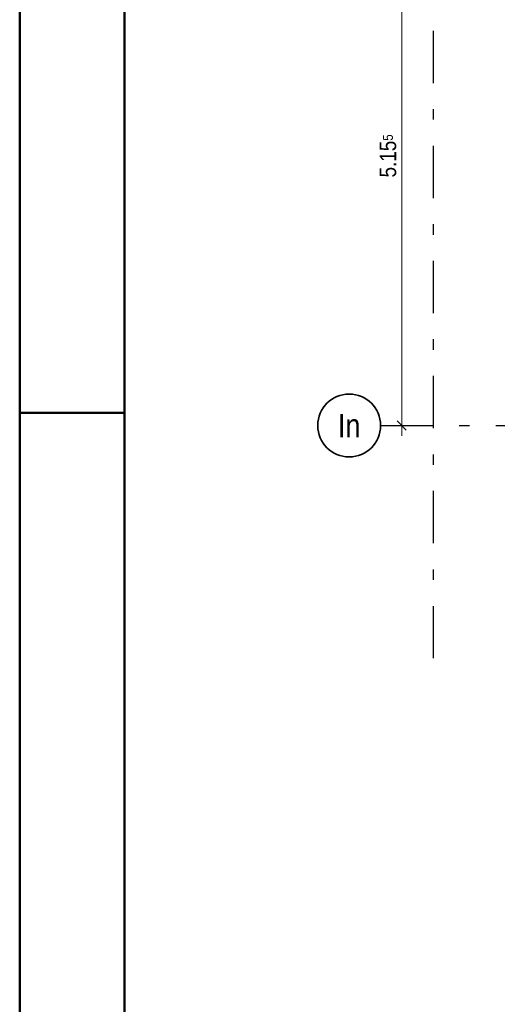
# Model space of a CAD drawing. Header units: millimetres. Extents: x -13 to 146, y -13 to 60.
# Tile 12 of 170: x 0 to 4.56, y 9.19 to 18.61. Entities that reach past the tile are written whole.
import ezdxf
from ezdxf.enums import TextEntityAlignment as Align

# ---------------------------------------------------------------- set-up
doc = ezdxf.new("R2010")
doc.units = ezdxf.units.MM
doc.linetypes.add('DASHDOTX2', pattern=[2, 1, -0.5, 0, -0.5])
doc.layers.add('Achsen', color=7, linetype='Continuous', lineweight=20)
doc.styles.add('Arial Narrow', font='ARIALN.TTF')
doc.dimstyles.new('Arch_Strakon_dimstyle', dxfattribs={"dimtxt": 11.25, "dimasz": 1, "dimexe": 1.25, "dimexo": 0.0625, "dimgap": 1, "dimtad": 0, "dimdec": 5, "dimzin": 12, "dimdsep": 46, "dimtxsty": 'Arial Narrow', "dimblk": 'Arrowhead_Tick', "dimsah": 1, "dimcen": 0, "dimse1": 1, "dimse2": 1, "dimclrd": 6, "dimclrt": 3, "dimazin": 0, "dimtfac": 1, "dimtdec": 4, "dimtmove": 0, "dimatfit": 3, "dimldrblk": 'NONE', "dimfxl": 1, "dimtvp": 1, "dimtolj": 1, "dimtzin": 0, "dimlwd": 13, "dimarcsym": 2})

# ---------------------------------------------------------------- blocks, each defined once
blk = doc.blocks.new('Arrowhead_Tick')
at = {"color": 0, "linetype": 'Continuous', "lineweight": -2}
for p, q in [((0, 20), (0, -10)), ((-1, 0), (0, 0)), ((10, 0), (0, 0))]:
    blk.add_line(p, q, dxfattribs=at)
at = {"color": 2, "linetype": 'Continuous', "lineweight": 35}
blk.add_line((4.42, 4.42), (-4.42, -4.42), dxfattribs=at)
blk = doc.blocks.new('*D192')
at = {"layer": 'Achsen', "color": 6, "linetype": 'Continuous', "lineweight": 13}
blk.add_line((3.6494, 14.738), (3.6494, 19.873), dxfattribs=at)
at = {"layer": 'Defpoints', "color": 0}
for p in [(3.4476, 19.883), (3.6494, 19.883), (3.4476, 14.728)]:
    blk.add_point(p, dxfattribs=at)
at = {"layer": 'Achsen', "color": 6, "lineweight": 13, "xscale": 0.01, "yscale": 0.01, "zscale": 0.01}
for p, rotation in [((3.6494, 19.883), 90), ((3.6494, 14.728), 270)]:
    blk.add_blockref('Arrowhead_Tick', p, dxfattribs=dict(at, rotation=rotation))
at = {"layer": 'Achsen', "color": 2, "lineweight": 35, "insert": (3.519, 17.3055), "char_height": 0.1575, "attachment_point": 5, "rotation": 90, "style": 'Arial Narrow', "bg_fill": 3, "box_fill_scale": 1.1, "bg_fill_color": 256, "bg_fill_true_color": 13158600, "bg_fill_transparency": 0}
blk.add_mtext('\\A1;5.15{\\A1;\\H.6x;\\S5;}', dxfattribs=at)
blk = doc.blocks.new('_None')

msp = doc.modelspace()

# ---------------------------------------------------------------- linework, layer by layer
at = {"color": 4, "linetype": 'Continuous', "lineweight": 50}
for p, q in [((0, 42.05), (0, 0)), ((1, 41.8), (1, 0.25))]:
    msp.add_line(p, q, dxfattribs=at)
at = {"color": 4, "linetype": 'Continuous', "lineweight": 50, "ltscale": 0.5}
msp.add_line((0, 14.85), (1, 14.85), dxfattribs=at)
at = {"layer": 'Achsen', "color": 3, "linetype": 'DASHDOTX2', "lineweight": 25, "ltscale": 0.5}
for p, q in [((3.949631, 39.402162), (3.949631, 12.374124)), ((3.447631, 14.72799), (12.786433, 14.72799))]:
    msp.add_line(p, q, dxfattribs=at)
at = {"layer": 'Achsen', "color": 2, "linetype": 'Continuous', "lineweight": 35}
msp.add_circle((3.147631, 14.72799), 0.3, dxfattribs=at)

# ---------------------------------------------------------------- texts
at = {"layer": 'Achsen', "color": 4, "lineweight": 50, "style": 'Arial Narrow'}
msp.add_text('In', height=0.225, dxfattribs=at).set_placement((3.147631, 14.727162), align=Align.MIDDLE_CENTER)

# ---------------------------------------------------------------- next in the draw order: dimensions: what is measured, and where the dimension line sits
at = {"layer": 'Achsen', "lineweight": 35}
dim = msp.add_linear_dim(base=(3.649448, 19.88299), p1=(3.447631, 14.72799), p2=(3.447631, 19.88299), angle=90, text='5.15{\\A1;\\H.6x;\\S5;}', dimstyle='Arch_Strakon_dimstyle', override={"dimscale": 0.01, "dimtxt": 15.75, "dimasz": 1, "dimgap": 5, "dimtad": 1, "dimjust": 0, "dimtih": 0, "dimtoh": 0, "dimdec": 5, "dimdsep": 46, "dimtxsty": 'Arial Narrow', "dimclrd": 6, "dimclrt": 2, "dimtix": 1, "dimtofl": 255, "dimtmove": 0, "dimatfit": 2, "dimfxl": 0, "dimfxlon": 0, "dimtvp": 31.746032, "dimtfill": 1, "dimtfillclr": 7, "dimlwd": 13}, dxfattribs=at)
dim.commit()
dim.dimension.update_dxf_attribs({"geometry": '*D192', "text_midpoint": (3.649448, 17.30549), "dimtype": 160})

doc.saveas('drawing.dxf')
